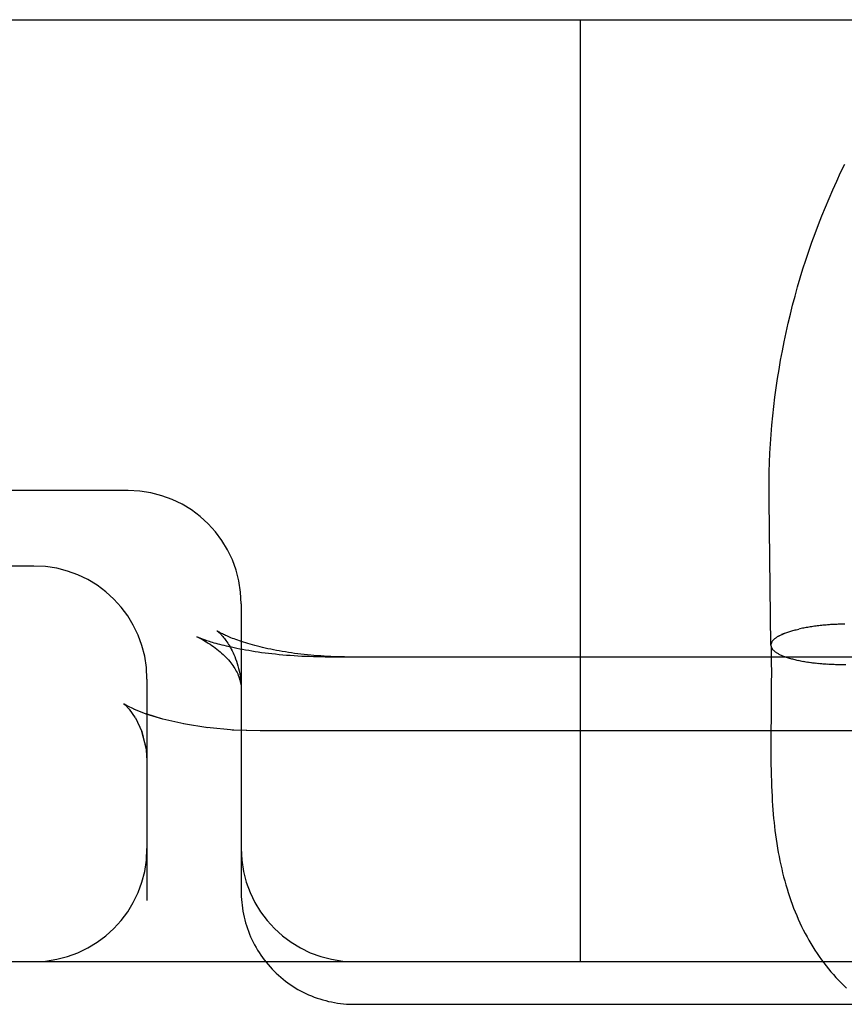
# Model space of a CAD drawing. Header units: inches. Extents: x 0 to 200, y 0 to 129.
# Tile 30 of 98: x 29.802 to 29.912, y 50.161 to 50.292. Entities that reach past the tile are written whole.
import ezdxf

# ---------------------------------------------------------------- set-up
doc = ezdxf.new("R2010")
doc.units = ezdxf.units.IN
doc.header["$LTSCALE"] = 11
doc.header["$MEASUREMENT"] = 0
doc.linetypes.add('HIDDEN', pattern=[0.2, 0.1, -0.1])
doc.layers.add('DEFAULT_2', color=8, linetype='HIDDEN')

msp = doc.modelspace()

# ---------------------------------------------------------------- linework, layer by layer
at = {"layer": 'DEFAULT_2', "color": 8, "linetype": 'HIDDEN'}
for p, q in [((29.53662, 50.29204), (31.85162, 50.29204)), ((29.87662, 50.16704), (29.87662, 50.29204)), ((29.81662, 50.22954), (29.64662, 50.22954)), ((29.90163, 50.2283), (29.90162, 50.22954)), ((29.90187, 50.20903), (29.90163, 50.2283)), ((29.80412, 50.21954), (29.64662, 50.21954)), ((29.83162, 50.21454), (29.83162, 50.1763)), ((29.90903, 50.21169), (29.90878, 50.21167)), ((29.90922, 50.21171), (29.90898, 50.21169)), ((29.90942, 50.21173), (29.90918, 50.21171)), ((29.90963, 50.21174), (29.90938, 50.21173)), ((29.90983, 50.21176), (29.90957, 50.21174)), ((29.91003, 50.21177), (29.90977, 50.21176)), ((29.91023, 50.21178), (29.90998, 50.21177)), ((29.91044, 50.21179), (29.91018, 50.21178)), ((29.91064, 50.2118), (29.91038, 50.21179)), ((29.91085, 50.21181), (29.91058, 50.2118)), ((29.91105, 50.21182), (29.91079, 50.21181)), ((29.91126, 50.21183), (29.91099, 50.21182)), ((29.91147, 50.21183), (29.9112, 50.21183)), ((29.91167, 50.21183), (29.9114, 50.21183)), ((29.90289, 50.21023), (29.90362, 50.21058)), ((29.90574, 50.2112), (29.90558, 50.21117)), ((29.9059, 50.21124), (29.90572, 50.2112)), ((29.90607, 50.21127), (29.90588, 50.21124)), ((29.90624, 50.21131), (29.90605, 50.21127)), ((29.90641, 50.21134), (29.90621, 50.2113)), ((29.90658, 50.21137), (29.90638, 50.21134)), ((29.90676, 50.2114), (29.90656, 50.21137)), ((29.90694, 50.21143), (29.90673, 50.2114)), ((29.90712, 50.21146), (29.90691, 50.21143)), ((29.9073, 50.21149), (29.90709, 50.21146)), ((29.90749, 50.21151), (29.90727, 50.21149)), ((29.90767, 50.21154), (29.90745, 50.21151)), ((29.90786, 50.21157), (29.90764, 50.21154)), ((29.90805, 50.21159), (29.90783, 50.21156)), ((29.90824, 50.21161), (29.90801, 50.21159)), ((29.90844, 50.21163), (29.9082, 50.21161)), ((29.90863, 50.21166), (29.9084, 50.21163)), ((29.90883, 50.21167), (29.90859, 50.21165)), ((29.82641, 50.20987), (29.82572, 50.21016)), ((29.90192, 50.20677), (29.90193, 50.20539)), ((29.90517, 50.20709), (29.90535, 50.20705)), ((29.90533, 50.20706), (29.90551, 50.20702)), ((29.90549, 50.20703), (29.90568, 50.20698)), ((29.90565, 50.20699), (29.90584, 50.20695)), ((29.90581, 50.20696), (29.90601, 50.20692)), ((29.90598, 50.20693), (29.90618, 50.20689)), ((29.90615, 50.2069), (29.90636, 50.20686)), ((29.90632, 50.20687), (29.90653, 50.20683)), ((29.9065, 50.20684), (29.90671, 50.2068)), ((29.90667, 50.20681), (29.90689, 50.20678)), ((29.90685, 50.20679), (29.90708, 50.20675)), ((29.90703, 50.20676), (29.90726, 50.20673)), ((29.90722, 50.20674), (29.90745, 50.2067)), ((29.9074, 50.20671), (29.90764, 50.20668)), ((29.90759, 50.20669), (29.90783, 50.20666)), ((29.90778, 50.20667), (29.90802, 50.20664)), ((29.90797, 50.20665), (29.90822, 50.20662)), ((29.90816, 50.20663), (29.90841, 50.2066)), ((29.90835, 50.20661), (29.90861, 50.20659)), ((29.90855, 50.2066), (29.90881, 50.20657)), ((29.90875, 50.20658), (29.90901, 50.20656)), ((29.90894, 50.20657), (29.90921, 50.20654)), ((29.90914, 50.20655), (29.90941, 50.20653)), ((29.90934, 50.20654), (29.90962, 50.20652)), ((29.90955, 50.20653), (29.90982, 50.20651)), ((29.90975, 50.20652), (29.91003, 50.2065)), ((29.90995, 50.20651), (29.91024, 50.2065)), ((29.91016, 50.2065), (29.91044, 50.20649)), ((29.91036, 50.2065), (29.91057, 50.20649)), ((29.91044, 50.20649), (29.91077, 50.20649)), ((29.91065, 50.20649), (29.91098, 50.20648)), ((29.91086, 50.20648), (29.91119, 50.20648)), ((29.91107, 50.20648), (29.9114, 50.20648)), ((29.91128, 50.20648), (29.9116, 50.20648)), ((29.91149, 50.20648), (29.91181, 50.20648)), ((29.90193, 50.20539), (29.90192, 50.20394)), ((29.81912, 50.20454), (29.81912, 50.17514)), ((29.81643, 50.20102), (29.81606, 50.20125)), ((29.81651, 50.20098), (29.81641, 50.20103)), ((29.8174, 50.20054), (29.81649, 50.20099)), ((29.81901, 50.1999), (29.81737, 50.20055)), ((29.82122, 50.19922), (29.81901, 50.1999)), ((29.82721, 50.19807), (29.82395, 50.1986)), ((29.83062, 50.19776), (29.82707, 50.19809)), ((29.83412, 50.19765), (29.83042, 50.19777)), ((29.83412, 50.19765), (29.83062, 50.19776)), ((30.05412, 50.19765), (29.83412, 50.19765)), ((29.90187, 50.19698), (29.90187, 50.19543)), ((29.90187, 50.19543), (29.90187, 50.19392)), ((29.83192, 50.17334), (29.832, 50.17295)), ((29.64662, 50.16704), (31.85162, 50.16704)), ((29.84662, 50.16137), (30.06746, 50.16137))]:
    msp.add_line(p, q, dxfattribs=at)
for points in [[(29.90162, 50.22954), (29.90163, 50.23079), (29.90165, 50.23203), (29.90169, 50.23327), (29.90174, 50.23451), (29.90182, 50.23576), (29.9019, 50.237), (29.902, 50.23824), (29.90212, 50.23947), (29.90226, 50.24071), (29.9024, 50.24195), (29.90257, 50.24318), (29.90275, 50.24441), (29.90295, 50.24564), (29.90316, 50.24687), (29.90339, 50.24809), (29.90363, 50.24931), (29.90389, 50.25053), (29.90416, 50.25175), (29.90445, 50.25296), (29.90475, 50.25417), (29.90507, 50.25537), (29.90541, 50.25657), (29.90576, 50.25777), (29.90612, 50.25896), (29.9065, 50.26015), (29.9069, 50.26134), (29.90731, 50.26252), (29.90773, 50.26369), (29.90817, 50.26486), (29.90863, 50.26602), (29.9091, 50.26718), (29.90958, 50.26833), (29.91008, 50.26948), (29.9106, 50.27062), (29.91112, 50.27176), (29.91167, 50.27289)], [(29.82844, 50.21092), (29.82844, 50.21092), (29.82843, 50.21092), (29.82843, 50.21092), (29.82845, 50.21091), (29.82846, 50.2109), (29.82849, 50.21088), (29.82852, 50.21085), (29.82856, 50.21082), (29.82861, 50.21078), (29.82866, 50.21073), (29.82872, 50.21067), (29.82879, 50.21061), (29.82886, 50.21054), (29.82894, 50.21046), (29.82902, 50.21037), (29.82911, 50.21027), (29.8292, 50.21017), (29.82929, 50.21005), (29.82939, 50.20993), (29.8295, 50.20979), (29.8296, 50.20965), (29.82972, 50.20949), (29.82983, 50.20932), (29.82995, 50.20914), (29.83006, 50.20895), (29.83018, 50.20874), (29.8303, 50.20852), (29.83042, 50.20829), (29.83054, 50.20804), (29.83066, 50.20779), (29.83077, 50.20751), (29.83088, 50.20723), (29.83099, 50.20693), (29.83109, 50.20661), (29.83119, 50.20629), (29.83128, 50.20595), (29.83135, 50.20561), (29.83143, 50.20525), (29.83149, 50.20489), (29.83154, 50.20452), (29.83157, 50.20414), (29.8316, 50.20375), (29.83162, 50.20337), (29.83162, 50.2031)], [(29.84612, 50.20746), (29.84578, 50.20746), (29.84532, 50.20747), (29.84487, 50.20748), (29.84441, 50.20749), (29.84396, 50.2075), (29.84351, 50.20752), (29.84305, 50.20754), (29.84261, 50.20757), (29.84216, 50.2076), (29.84171, 50.20763), (29.84127, 50.20767), (29.84083, 50.20771), (29.8404, 50.20775), (29.83997, 50.2078), (29.83954, 50.20785), (29.83911, 50.2079), (29.8387, 50.20795), (29.83828, 50.20801), (29.83787, 50.20807), (29.83747, 50.20814), (29.83707, 50.2082), (29.83667, 50.20827), (29.83629, 50.20835), (29.8359, 50.20842), (29.83553, 50.2085), (29.83516, 50.20857), (29.8348, 50.20865), (29.83445, 50.20873), (29.83411, 50.20882), (29.83377, 50.2089), (29.83344, 50.20899), (29.83312, 50.20907), (29.83281, 50.20916), (29.83251, 50.20925), (29.83222, 50.20934), (29.83194, 50.20943), (29.83167, 50.20951), (29.83141, 50.2096), (29.83116, 50.20969), (29.83092, 50.20977), (29.83069, 50.20986), (29.83047, 50.20994), (29.83026, 50.21002), (29.83007, 50.2101), (29.82988, 50.21018), (29.82971, 50.21026), (29.82955, 50.21033), (29.8294, 50.2104), (29.82926, 50.21046), (29.82914, 50.21053), (29.82902, 50.21059), (29.82891, 50.21064), (29.82882, 50.21069), (29.82874, 50.21074), (29.82867, 50.21078), (29.8286, 50.21081), (29.82855, 50.21085), (29.82851, 50.21087), (29.82848, 50.21089), (29.82845, 50.21091), (29.82844, 50.21092)], [(29.90362, 50.21058), (29.90351, 50.21053), (29.9034, 50.21048), (29.90329, 50.21043)], [(29.90362, 50.21058), (29.90374, 50.21062), (29.90386, 50.21067), (29.90398, 50.21071), (29.90411, 50.21076), (29.90424, 50.2108), (29.90437, 50.21085), (29.90451, 50.21089), (29.90465, 50.21093), (29.90479, 50.21097), (29.90494, 50.21101), (29.90509, 50.21105), (29.90524, 50.21109), (29.9054, 50.21113), (29.90556, 50.21116)], [(29.82572, 50.21016), (29.82595, 50.21005), (29.82621, 50.20991), (29.82648, 50.20977), (29.82673, 50.20962), (29.82699, 50.20947), (29.82723, 50.20932), (29.82748, 50.20917), (29.82771, 50.20901), (29.82795, 50.20884), (29.82817, 50.20868), (29.82839, 50.20851), (29.82861, 50.20834), (29.82882, 50.20816), (29.82902, 50.20799), (29.82922, 50.20781), (29.8294, 50.20762), (29.82959, 50.20744), (29.82976, 50.20725), (29.82993, 50.20707), (29.83009, 50.20688), (29.83024, 50.20669), (29.83038, 50.2065), (29.83051, 50.20632), (29.83064, 50.20613), (29.83076, 50.20594), (29.83087, 50.20576), (29.83097, 50.20557), (29.83106, 50.20539), (29.83115, 50.20521), (29.83122, 50.20503), (29.83129, 50.20485), (29.83136, 50.20468), (29.83141, 50.2045), (29.83146, 50.20432), (29.8315, 50.20415), (29.83154, 50.20398), (29.83157, 50.2038), (29.83159, 50.20362), (29.83161, 50.20345), (29.83162, 50.20326), (29.83162, 50.2031)], [(30.06712, 50.20746), (29.84275, 50.20746), (29.84223, 50.20747), (29.84171, 50.20748), (29.84119, 50.20749), (29.84067, 50.20751), (29.84016, 50.20753), (29.83965, 50.20755), (29.83914, 50.20758), (29.83863, 50.20761), (29.83813, 50.20765), (29.83764, 50.20768), (29.83714, 50.20773), (29.83666, 50.20777), (29.83618, 50.20782), (29.8357, 50.20787), (29.83524, 50.20793), (29.83478, 50.20798), (29.83432, 50.20804), (29.83388, 50.20811), (29.83345, 50.20817), (29.83302, 50.20824), (29.83261, 50.20831), (29.8322, 50.20838), (29.83181, 50.20845), (29.83142, 50.20852), (29.83105, 50.2086), (29.83068, 50.20867), (29.83033, 50.20875), (29.83, 50.20882), (29.82968, 50.2089), (29.82937, 50.20897), (29.82908, 50.20905), (29.8288, 50.20912), (29.82854, 50.20919), (29.82829, 50.20926), (29.82805, 50.20932), (29.82783, 50.20939), (29.82762, 50.20945), (29.82742, 50.20952), (29.82724, 50.20958), (29.82706, 50.20963), (29.8269, 50.20969), (29.82675, 50.20974), (29.82661, 50.20979), (29.82648, 50.20984), (29.82641, 50.20987)], [(29.90229, 50.20981), (29.90223, 50.20976), (29.90218, 50.2097), (29.90213, 50.20965), (29.90208, 50.20959), (29.90204, 50.20954), (29.90201, 50.20948), (29.90198, 50.20943), (29.90195, 50.20937), (29.90192, 50.20932), (29.90191, 50.20926), (29.90189, 50.20921), (29.90188, 50.20915), (29.90187, 50.2091), (29.90187, 50.20904)], [(29.90289, 50.21023), (29.9028, 50.21018), (29.90272, 50.21013), (29.90264, 50.21008), (29.90256, 50.21002), (29.90249, 50.20997), (29.90242, 50.20992), (29.90235, 50.20986), (29.90229, 50.20981), (29.90223, 50.20976), (29.90218, 50.2097), (29.90213, 50.20965), (29.90209, 50.20959), (29.90205, 50.20954), (29.90201, 50.20948), (29.90198, 50.20943), (29.90195, 50.20937), (29.90193, 50.20931), (29.90191, 50.20926), (29.90189, 50.2092), (29.90188, 50.20915), (29.90188, 50.20909), (29.90188, 50.20903), (29.90188, 50.20902)], [(29.90318, 50.21038), (29.90308, 50.21033), (29.90299, 50.21028), (29.90289, 50.21023)], [(29.90187, 50.20903), (29.90187, 50.20898), (29.90188, 50.20893), (29.90189, 50.20887), (29.90191, 50.20882), (29.90193, 50.20876), (29.90195, 50.20871), (29.90198, 50.20865), (29.90201, 50.20859), (29.90205, 50.20854), (29.90209, 50.20849)], [(29.90188, 50.20902), (29.90188, 50.20898), (29.90189, 50.20892), (29.9019, 50.20887), (29.90192, 50.20881), (29.90194, 50.20876), (29.90196, 50.2087), (29.90199, 50.20865), (29.90202, 50.20859), (29.90206, 50.20854), (29.9021, 50.20848), (29.90215, 50.20843), (29.9022, 50.20838), (29.90225, 50.20832), (29.90231, 50.20827), (29.90237, 50.20822), (29.90244, 50.20817), (29.90251, 50.20811), (29.90258, 50.20806), (29.90266, 50.20801), (29.90275, 50.20796)], [(29.90188, 50.20902), (29.90189, 50.20867), (29.9019, 50.20806), (29.90191, 50.20743), (29.90192, 50.20677)], [(29.90266, 50.20801), (29.90274, 50.20796), (29.90283, 50.20791), (29.90292, 50.20786), (29.90301, 50.20781), (29.90311, 50.20776), (29.90322, 50.20771), (29.90332, 50.20767), (29.90343, 50.20762), (29.90355, 50.20758), (29.90367, 50.20753), (29.90379, 50.20749), (29.90391, 50.20744), (29.90404, 50.2074), (29.90418, 50.20736), (29.90431, 50.20732), (29.90445, 50.20728), (29.90459, 50.20724), (29.90474, 50.2072), (29.90489, 50.20716), (29.90504, 50.20712), (29.90519, 50.20709)], [(29.90192, 50.20394), (29.90189, 50.20011), (29.90187, 50.19698)], [(29.81606, 50.20125), (29.81623, 50.20111), (29.81678, 50.20052)], [(29.81621, 50.20112), (29.81675, 50.20055), (29.81757, 50.1994)], [(29.81758, 50.19938), (29.81843, 50.1976), (29.81902, 50.19513), (29.81912, 50.19369)], [(29.82402, 50.19858), (29.82124, 50.19922), (29.81899, 50.19991)], [(29.81841, 50.19764), (29.819, 50.19526), (29.81912, 50.19367)], [(29.90187, 50.19392), (29.90188, 50.19318), (29.9019, 50.19245), (29.90191, 50.19173), (29.90193, 50.19103), (29.90196, 50.19034), (29.90198, 50.18967), (29.90202, 50.18901), (29.90205, 50.18838), (29.90209, 50.18776), (29.90214, 50.18717), (29.90218, 50.1866), (29.90223, 50.18605), (29.90229, 50.18552), (29.90235, 50.18498), (29.90241, 50.18443), (29.90249, 50.18386), (29.90257, 50.18328), (29.90266, 50.1827), (29.90275, 50.18211), (29.90285, 50.18154), (29.90296, 50.18098), (29.90307, 50.18043), (29.90318, 50.17989), (29.9033, 50.17935), (29.90343, 50.17882), (29.90356, 50.17829), (29.9037, 50.17776), (29.90385, 50.17723), (29.90401, 50.17671), (29.90417, 50.17619), (29.90434, 50.17567), (29.90451, 50.17516), (29.9047, 50.17465), (29.90489, 50.17415), (29.90508, 50.17365), (29.90529, 50.17316), (29.9055, 50.17268), (29.90572, 50.17219), (29.90594, 50.17172), (29.90617, 50.17125), (29.90641, 50.17078), (29.90666, 50.17032), (29.90691, 50.16987), (29.90717, 50.16943), (29.90744, 50.16899), (29.90771, 50.16855), (29.908, 50.16812), (29.90828, 50.1677), (29.90858, 50.16729), (29.90888, 50.16688), (29.90919, 50.16648), (29.90951, 50.16609), (29.90983, 50.1657), (29.91016, 50.16532), (29.9105, 50.16494), (29.91084, 50.16458), (29.91119, 50.16422), (29.91155, 50.16386), (29.91192, 50.16351)], [(29.83162, 50.1763), (29.83162, 50.17609), (29.83163, 50.17569)], [(29.83163, 50.17569), (29.83165, 50.1753), (29.83168, 50.1749), (29.83173, 50.17451), (29.83178, 50.17412), (29.83184, 50.17373), (29.83192, 50.17334), (29.832, 50.17295), (29.83209, 50.17257), (29.8322, 50.17219), (29.83231, 50.17181), (29.83244, 50.17143), (29.83257, 50.17106), (29.83272, 50.17069), (29.83287, 50.17033), (29.83303, 50.16997), (29.83321, 50.16961), (29.83339, 50.16926), (29.83358, 50.16891), (29.83378, 50.16857), (29.83399, 50.16824), (29.83421, 50.1679), (29.83444, 50.16758), (29.83468, 50.16726), (29.83492, 50.16695), (29.83518, 50.16665), (29.83544, 50.16635), (29.83571, 50.16605), (29.83598, 50.16577), (29.83627, 50.16549), (29.83656, 50.16522), (29.83686, 50.16496), (29.83717, 50.16471), (29.83748, 50.16446), (29.8378, 50.16423), (29.83812, 50.164), (29.83845, 50.16378), (29.83879, 50.16356), (29.83913, 50.16336), (29.83948, 50.16317), (29.83984, 50.16298), (29.8402, 50.16281), (29.84056, 50.16264), (29.84093, 50.16249), (29.8413, 50.16234), (29.84167, 50.16221), (29.84205, 50.16208), (29.84243, 50.16197), (29.84282, 50.16186), (29.84321, 50.16176), (29.8436, 50.16168), (29.84399, 50.1616), (29.84438, 50.16154), (29.84478, 50.16149), (29.84518, 50.16144), (29.84557, 50.16141), (29.84597, 50.16139), (29.84637, 50.16138), (29.84662, 50.16137)]]:
    msp.add_lwpolyline(points, dxfattribs=at)
for centre, start, end in [((29.81662, 50.21454), 0, 90), ((29.80412, 50.20454), 0, 90), ((29.80412, 50.18204), 270, 360), ((29.84662, 50.18204), 180, 270)]:
    msp.add_arc(centre, 0.015, start, end, dxfattribs=at)

doc.saveas('drawing.dxf')
